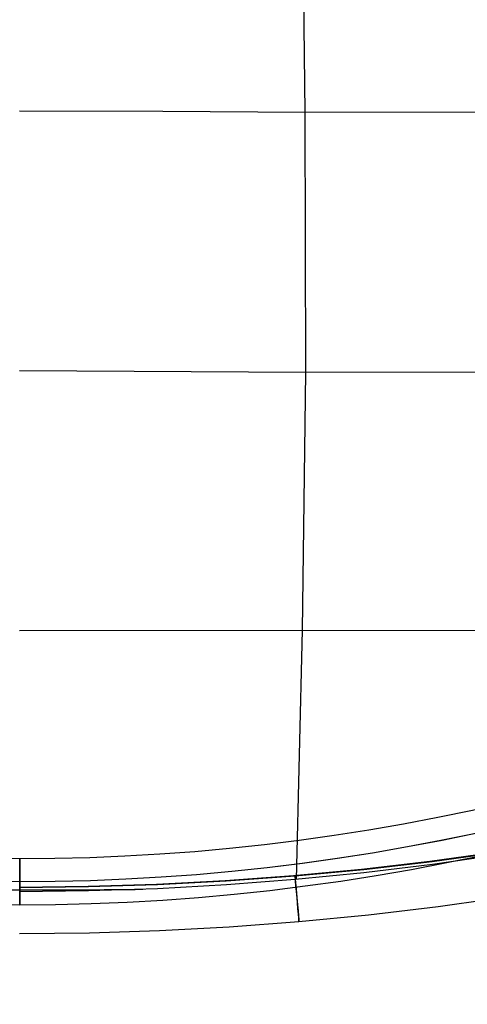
# Model space of a CAD drawing. Extents: x -919 to -345, y -585 to -19.
# Tile 62 of 123: x -632 to -535, y -585 to -372. Entities that reach past the tile are written whole.
import ezdxf

# ---------------------------------------------------------------- set-up
doc = ezdxf.new("R2010")
doc.units = 0
doc.layers.add('IMBOTT_SEDU', color=139, linetype='CONTINUOUS')
doc.layers.add('TELAIO', color=3, linetype='CONTINUOUS')

msp = doc.modelspace()

# ---------------------------------------------------------------- linework, layer by layer
at = {"layer": 'IMBOTT_SEDU'}
for p, q in [((-570.15, -392.3, -2.14), (-570.81, -335.88, -1.49)), ((-600.99, -392.15, -1.27), (-631.97, -392.08, -0.96)), ((-570.15, -392.3, -2.14), (-600.99, -392.15, -1.27)), ((-407.66, -392.11, -11.46), (-570.15, -392.3, -2.14)), ((-570.02, -448.6, -4.09), (-570.15, -392.3, -2.14)), ((-570.02, -448.6, -4.09), (-631.97, -448.24, -2.98)), ((-570.7, -504.43, -7.22), (-570.02, -448.6, -4.09)), ((-405.7, -448.34, -11.67), (-570.02, -448.6, -4.09)), ((-402.63, -504.38, -11.95), (-631.97, -504.57, -6.37)), ((-572, -558.36, -11.26), (-570.7, -504.43, -7.22)), ((-528.45, -552.46, -47.28), (-543.15, -554.48, -47.28)), ((-542.61, -554.45, -47.28), (-527.81, -552.41, -47.28)), ((-527.75, -553, -11.44), (-542.55, -555.12, -11.37)), ((-557.9, -556.19, -47.28), (-572.68, -557.59, -47.28)), ((-572.32, -557.58, -47.28), (-557.45, -556.17, -47.28)), ((-543.15, -554.48, -47.28), (-557.9, -556.19, -47.28)), ((-557.45, -556.17, -47.28), (-542.61, -554.45, -47.28)), ((-542.55, -555.12, -11.37), (-557.39, -556.91, -11.32)), ((-572.68, -557.59, -47.28), (-587.49, -558.67, -47.28)), ((-587.22, -558.67, -47.28), (-572.32, -557.58, -47.28)), ((-572.27, -558.38, -11.26), (-587.18, -559.54, -11.22)), ((-557.39, -556.91, -11.32), (-572.27, -558.38, -11.26)), ((-632.01, -560.08, -47.28), (-617.07, -559.92, -47.28)), ((-617.16, -559.92, -47.28), (-632.01, -560.08, -47.28)), ((-602.32, -559.45, -47.28), (-617.16, -559.92, -47.28)), ((-617.07, -559.92, -47.28), (-602.14, -559.45, -47.28)), ((-602.11, -560.36, -11.18), (-617.05, -560.86, -11.15)), ((-587.49, -558.67, -47.28), (-602.32, -559.45, -47.28)), ((-602.14, -559.45, -47.28), (-587.22, -558.67, -47.28)), ((-587.18, -559.54, -11.22), (-602.11, -560.36, -11.18)), ((-617.05, -560.86, -11.15), (-632.01, -561.03, -11.14)), ((-541.36, -564.22, -29.51), (-526.36, -562.12, -29.52)), ((-556.4, -566.01, -29.49), (-541.36, -564.22, -29.51)), ((-571.48, -567.47, -29.48), (-556.4, -566.01, -29.49)), ((-601.71, -569.42, -29.47), (-586.59, -568.6, -29.48)), ((-586.59, -568.6, -29.48), (-571.48, -567.47, -29.48)), ((-632, -570.07, -29.46), (-616.85, -569.91, -29.46)), ((-616.85, -569.91, -29.46), (-601.71, -569.42, -29.47))]:
    msp.add_line(p, q, dxfattribs=at)
at = {"layer": 'IMBOTT_SEDU', "extrusion": (0.996303, 0.08591, 0.000557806)}
msp.add_arc((-494.48, -28.65, -618.13), 21.8, 125.5607, 237.0011, dxfattribs=at)
at = {"layer": 'IMBOTT_SEDU', "extrusion": (1.84389e-05, 0.459891, 0.887975)}
msp.add_arc((632.08, -1860.11, -267.7), 2352.85, 89.34239, 90.65385, dxfattribs=at)
at = {"layer": 'TELAIO', "extrusion": (1, 1.13687e-13, -6.82121e-14)}
msp.add_circle((-558.82, -36.09, -631.95), 5, dxfattribs=at)
at = {"layer": 'TELAIO', "extrusion": (5.35906e-08, 9.90635e-08, 1)}
msp.add_arc((-631.95, -89.43, -36.09), 464.39, 239.7231, 300.2769, dxfattribs=at)
at = {"layer": 'TELAIO', "extrusion": (-6.64039e-14, 1.50791e-09, 1)}
msp.add_arc((-631.95, -89.42, -41.09), 469.4, 239.7156, 300.2844, dxfattribs=at)
at = {"layer": 'TELAIO', "extrusion": (6.66106e-14, -1.50942e-09, 1)}
msp.add_arc((-631.95, -89.43, -31.09), 469.39, 239.7312, 300.2688, dxfattribs=at)
at = {"layer": 'TELAIO', "extrusion": (-5.24612e-08, -9.69779e-08, 1)}
msp.add_arc((-631.95, -89.42, -36.09), 474.4, 239.7237, 300.2763, dxfattribs=at)

doc.saveas('drawing.dxf')
